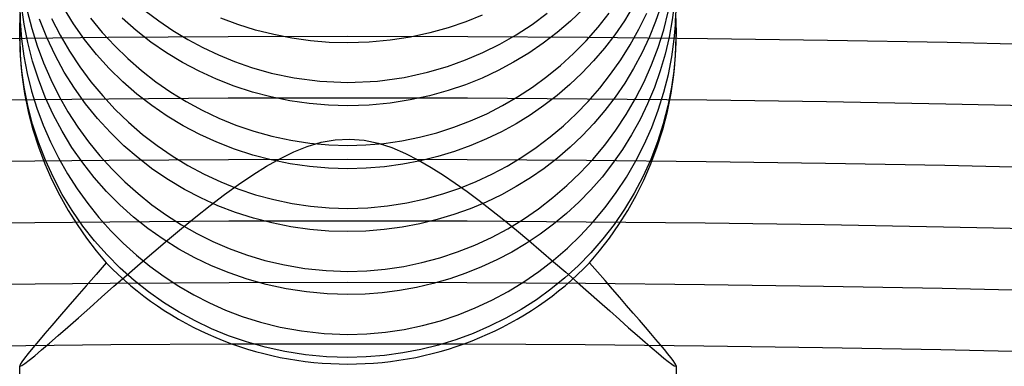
# Model space of a CAD drawing. Header units: millimetres. Extents: x -232 to 232, y -232 to 232.
# Tile 62 of 75: x -2 to 4, y 178.49 to 180.6. Entities that reach past the tile are written whole.
import ezdxf

# ---------------------------------------------------------------- set-up
doc = ezdxf.new("R2010")
doc.units = ezdxf.units.MM
doc.layers.add('HIDDEN', color=7, linetype='Continuous')
doc.layers.add('THICK', color=7, linetype='Continuous')

msp = doc.modelspace()

# ---------------------------------------------------------------- linework, layer by layer
at = {"layer": 'HIDDEN'}
for p, q in [((-2, 180.6954), (-1.9973, 180.5922)), ((-1.9724, 180.5766), (-1.988, 180.6897)), ((-1.9537, 180.6572), (-1.927, 180.5502)), ((-1.6715, 180.5773), (-1.7331, 180.6766)), ((-1.2367, 180.6601), (-1.1529, 180.5965)), ((1.4348, 180.6697), (1.3569, 180.595)), ((1.7387, 180.6863), (1.6845, 180.5972)), ((1.908, 180.6905), (1.874, 180.5914)), ((1.9247, 180.5422), (1.9524, 180.651)), ((1.9897, 180.7058), (1.9764, 180.6014)), ((1.9972, 180.5913), (2, 180.6953)), ((-2, 180.5286), (-1.9969, 180.6413)), ((-1.997, 180.6092), (-2, 180.4995)), ((-1.9973, 180.5922), (-1.9888, 180.4872)), ((-1.835, 180.4945), (-1.8792, 180.6054)), ((-1.806, 180.6112), (-1.7541, 180.5096)), ((-1.5687, 180.6119), (-1.4971, 180.5254)), ((-1.2902, 180.5372), (-1.3763, 180.6129)), ((-1.1529, 180.5965), (-1.066, 180.5372)), ((-0.67, 180.5737), (-0.7749, 180.6131)), ((0.7182, 180.5909), (0.6116, 180.5545)), ((0.819, 180.6317), (0.7182, 180.5909)), ((1.1217, 180.5744), (1.2144, 180.6425)), ((1.3569, 180.595), (1.2752, 180.5249)), ((1.5241, 180.5569), (1.5923, 180.6425)), ((1.6845, 180.5972), (1.626, 180.5116)), ((1.7728, 180.5446), (1.8206, 180.6426)), ((1.874, 180.5914), (1.8348, 180.494)), ((1.9764, 180.6014), (1.9575, 180.4968)), ((1.9886, 180.4851), (1.9972, 180.5913)), ((2, 180.4994), (1.9969, 180.6108)), ((1.9971, 180.6383), (2, 180.5278)), ((-1.9502, 180.4632), (-1.9724, 180.5766)), ((-1.927, 180.5502), (-1.8942, 180.4442)), ((-1.6043, 180.4822), (-1.6715, 180.5773)), ((-1.1999, 180.4668), (-1.2902, 180.5372)), ((-1.066, 180.5372), (-0.9763, 180.4827)), ((-0.5624, 180.5399), (-0.67, 180.5737)), ((-0.4524, 180.512), (-0.5624, 180.5399)), ((0.6116, 180.5545), (0.4992, 180.5231)), ((1.0253, 180.5117), (1.1217, 180.5744)), ((1.4516, 180.4751), (1.5241, 180.5569)), ((1.7202, 180.4497), (1.7728, 180.5446)), ((1.8906, 180.4339), (1.9247, 180.5422)), ((-1.9971, 180.4181), (-2, 180.5286)), ((-2, 180.5), (-2, 180.5277)), ((-2, 180.4995), (-1.9966, 180.3832)), ((-1.9888, 180.4872), (-1.9744, 180.381)), ((-1.7845, 180.3872), (-1.835, 180.4945)), ((-1.7541, 180.5096), (-1.6969, 180.4112)), ((-1.5316, 180.3915), (-1.6043, 180.4822)), ((-1.4971, 180.5254), (-1.4212, 180.4433)), ((-0.9763, 180.4827), (-0.8838, 180.4329)), ((-0.341, 180.4901), (-0.4524, 180.512)), ((-0.2284, 180.4745), (-0.341, 180.4901)), ((-0.1147, 180.465), (-0.2284, 180.4745)), ((0.2583, 180.4781), (0.1303, 180.4661)), ((0.3814, 180.4974), (0.2583, 180.4781)), ((0.4992, 180.5231), (0.3814, 180.4974)), ((0.9254, 180.4545), (1.0253, 180.5117)), ((1.2752, 180.5249), (1.1899, 180.4595)), ((1.3752, 180.3976), (1.4516, 180.4751)), ((1.626, 180.5116), (1.5633, 180.4296)), ((1.8348, 180.494), (1.7903, 180.3987)), ((1.9575, 180.4968), (1.9329, 180.3928)), ((1.9738, 180.3772), (1.9886, 180.4851)), ((1.9966, 180.3828), (2, 180.4994)), ((2, 180.5278), (1.997, 180.4167)), ((2, 180.5), (2, 180.5277)), ((-1.988, 180.3058), (-1.9971, 180.4181)), ((-1.9214, 180.3508), (-1.9502, 180.4632)), ((-1.8942, 180.4442), (-1.8555, 180.3402)), ((-1.6969, 180.4112), (-1.6343, 180.3163)), ((-1.4212, 180.4433), (-1.3412, 180.3657)), ((-1.1058, 180.4019), (-1.1999, 180.4668)), ((-0.8838, 180.4329), (-0.7887, 180.3879)), ((0, 180.4619), (-0.1147, 180.465)), ((0.1303, 180.4661), (0, 180.4619)), ((0.8223, 180.4031), (0.9254, 180.4545)), ((1.1899, 180.4595), (1.1014, 180.399)), ((1.5633, 180.4296), (1.4967, 180.3515)), ((1.6628, 180.3582), (1.7202, 180.4497)), ((1.8504, 180.3276), (1.8906, 180.4339)), ((1.997, 180.4167), (1.9878, 180.3044)), ((-1.9966, 180.3832), (-1.9865, 180.2675)), ((-1.9744, 180.381), (-1.954, 180.2745)), ((-1.8859, 180.2401), (-1.9214, 180.3508)), ((-1.728, 180.2839), (-1.7845, 180.3872)), ((-1.4541, 180.3057), (-1.5316, 180.3915)), ((-1.3412, 180.3657), (-1.2575, 180.2928)), ((-1.0079, 180.3424), (-1.1058, 180.4019)), ((-0.7887, 180.3879), (-0.6913, 180.348)), ((0.6071, 180.3183), (0.7161, 180.3576)), ((0.7161, 180.3576), (0.8223, 180.4031)), ((1.1014, 180.399), (1.0098, 180.3435)), ((1.295, 180.3245), (1.3752, 180.3976)), ((1.4967, 180.3515), (1.4263, 180.2772)), ((1.601, 180.2701), (1.6628, 180.3582)), ((1.7903, 180.3987), (1.7408, 180.3061)), ((1.9329, 180.3928), (1.9029, 180.2903)), ((1.9528, 180.2688), (1.9738, 180.3772)), ((1.9865, 180.2675), (1.9966, 180.3828)), ((-1.9724, 180.1926), (-1.988, 180.3058)), ((-1.8555, 180.3402), (-1.8112, 180.2383)), ((-1.6343, 180.3163), (-1.5666, 180.2251)), ((-1.3721, 180.2251), (-1.4541, 180.3057)), ((-1.2575, 180.2928), (-1.1701, 180.2248)), ((-0.9063, 180.2885), (-1.0079, 180.3424)), ((-0.6913, 180.348), (-0.5882, 180.3122)), ((-0.5882, 180.3122), (-0.4672, 180.278)), ((0.4855, 180.2826), (0.6071, 180.3183)), ((0.9152, 180.2929), (0.8179, 180.2474)), ((1.0098, 180.3435), (0.9152, 180.2929)), ((1.2113, 180.256), (1.295, 180.3245)), ((1.7408, 180.3061), (1.6868, 180.2168)), ((1.8044, 180.2238), (1.8504, 180.3276)), ((1.9029, 180.2903), (1.8673, 180.1895)), ((1.9878, 180.3044), (1.9723, 180.1915)), ((-1.9865, 180.2675), (-1.9701, 180.1539)), ((-1.954, 180.2745), (-1.9275, 180.1681)), ((-1.8439, 180.1314), (-1.8859, 180.2401)), ((-1.8112, 180.2383), (-1.7613, 180.1387)), ((-1.6658, 180.1848), (-1.728, 180.2839)), ((-0.8014, 180.2403), (-0.9063, 180.2885)), ((-0.6934, 180.1981), (-0.8014, 180.2403)), ((-0.4672, 180.278), (-0.328, 180.2488)), ((-0.328, 180.2488), (-0.1719, 180.2285)), ((0.1808, 180.2292), (0.343, 180.2514)), ((0.343, 180.2514), (0.4855, 180.2826)), ((0.8179, 180.2474), (0.717, 180.2067)), ((1.1243, 180.1921), (1.2113, 180.256)), ((1.4263, 180.2772), (1.3524, 180.207)), ((1.5349, 180.1857), (1.601, 180.2701)), ((1.9253, 180.1603), (1.9528, 180.2688)), ((1.9701, 180.1541), (1.9865, 180.2675)), ((-1.9502, 180.0791), (-1.9724, 180.1926)), ((-1.5981, 180.0901), (-1.6658, 180.1848)), ((-1.5666, 180.2251), (-1.4942, 180.138)), ((-1.2858, 180.1497), (-1.3721, 180.2251)), ((-1.1701, 180.2248), (-1.0795, 180.1618)), ((-0.5824, 180.1619), (-0.6934, 180.1981)), ((-0.1719, 180.2285), (0, 180.2209)), ((0, 180.2209), (0.1808, 180.2292)), ((0.6102, 180.1704), (0.4979, 180.139)), ((0.717, 180.2067), (0.6102, 180.1704)), ((1.0343, 180.133), (1.1243, 180.1921)), ((1.3524, 180.207), (1.2751, 180.141)), ((1.4646, 180.105), (1.5349, 180.1857)), ((1.6868, 180.2168), (1.6284, 180.131)), ((1.7526, 180.1227), (1.8044, 180.2238)), ((1.8673, 180.1895), (1.8262, 180.0906)), ((1.9723, 180.1915), (1.9501, 180.0787)), ((-1.9701, 180.1539), (-1.9476, 180.0425)), ((-1.9275, 180.1681), (-1.895, 180.0627)), ((-1.7955, 180.0252), (-1.8439, 180.1314)), ((-1.7613, 180.1387), (-1.7059, 180.0419)), ((-1.4942, 180.138), (-1.4174, 180.0553)), ((-1.1954, 180.0797), (-1.2858, 180.1497)), ((-1.0795, 180.1618), (-0.9856, 180.1038)), ((-0.4687, 180.132), (-0.5824, 180.1619)), ((-0.3533, 180.1085), (-0.4687, 180.132)), ((0.3802, 180.1134), (0.2573, 180.0943)), ((0.4979, 180.139), (0.3802, 180.1134)), ((0.9413, 180.0789), (1.0343, 180.133)), ((1.2751, 180.141), (1.1947, 180.0792)), ((1.6284, 180.131), (1.5657, 180.0487)), ((1.6952, 180.0245), (1.7526, 180.1227)), ((1.8914, 180.0523), (1.9253, 180.1603)), ((1.9476, 180.0426), (1.9701, 180.1541)), ((-1.9212, 179.9664), (-1.9502, 180.0791)), ((-1.895, 180.0627), (-1.8568, 179.9594)), ((-1.5251, 179.9999), (-1.5981, 180.0901)), ((-1.4174, 180.0553), (-1.3365, 179.9772)), ((-1.1013, 180.0151), (-1.1954, 180.0797)), ((-0.9856, 180.1038), (-0.888, 180.0508)), ((-0.888, 180.0508), (-0.7868, 180.0028)), ((-0.2367, 180.0917), (-0.3533, 180.1085)), ((-0.1189, 180.0816), (-0.2367, 180.0917)), ((0, 180.0782), (-0.1189, 180.0816)), ((0.1296, 180.0823), (0, 180.0782)), ((0.2573, 180.0943), (0.1296, 180.0823)), ((0.8455, 180.0298), (0.9413, 180.0789)), ((1.1947, 180.0792), (1.1114, 180.0217)), ((1.3905, 180.0284), (1.4646, 180.105)), ((1.8262, 180.0906), (1.7799, 179.9943)), ((1.8516, 179.9464), (1.8914, 180.0523)), ((1.9501, 180.0787), (1.9215, 179.9673)), ((-1.9476, 180.0425), (-1.9194, 179.9336)), ((-1.7412, 179.9228), (-1.7955, 180.0252)), ((-1.7059, 180.0419), (-1.6455, 179.9483)), ((-1.4472, 179.9146), (-1.5251, 179.9999)), ((-1.0037, 179.9562), (-1.1013, 180.0151)), ((-0.7868, 180.0028), (-0.682, 179.9602)), ((0.7469, 179.9858), (0.8455, 180.0298)), ((1.1114, 180.0217), (1.0253, 179.9686)), ((1.3128, 179.9559), (1.3905, 180.0284)), ((1.5657, 180.0487), (1.4989, 179.9701)), ((1.6324, 179.9295), (1.6952, 180.0245)), ((1.7799, 179.9943), (1.7287, 179.9012)), ((1.9193, 179.9334), (1.9476, 180.0426)), ((-1.8857, 179.8555), (-1.9212, 179.9664)), ((-1.9194, 179.9336), (-1.8856, 179.8275)), ((-1.8568, 179.9594), (-1.8131, 179.8582)), ((-1.6455, 179.9483), (-1.5804, 179.8587)), ((-1.3365, 179.9772), (-1.2517, 179.9039)), ((-0.9026, 179.9029), (-1.0037, 179.9562)), ((-0.682, 179.9602), (-0.5739, 179.9234)), ((0.542, 179.9138), (0.6457, 179.9471)), ((0.6457, 179.9471), (0.7469, 179.9858)), ((1.0253, 179.9686), (0.9366, 179.92)), ((1.2316, 179.8877), (1.3128, 179.9559)), ((1.4989, 179.9701), (1.4283, 179.8954)), ((1.8058, 179.8427), (1.8516, 179.9464)), ((1.8854, 179.827), (1.9193, 179.9334)), ((1.9215, 179.9673), (1.8865, 179.8577)), ((-1.6814, 179.8245), (-1.7412, 179.9228)), ((-1.3649, 179.8345), (-1.4472, 179.9146)), ((-1.2517, 179.9039), (-1.1632, 179.8355)), ((-0.7982, 179.8552), (-0.9026, 179.9029)), ((-0.5739, 179.9234), (-0.4628, 179.8926)), ((-0.4628, 179.8926), (-0.3486, 179.8682)), ((-0.1639, 179.8553), (-0.0771, 179.871)), ((-0.0771, 179.871), (0.0106, 179.8754)), ((0.0106, 179.8754), (0.0985, 179.8681)), ((0.3281, 179.8645), (0.4361, 179.8863)), ((0.4361, 179.8863), (0.542, 179.9138)), ((0.8446, 179.8755), (0.7491, 179.8353)), ((0.9366, 179.92), (0.8446, 179.8755)), ((1.1473, 179.824), (1.2316, 179.8877)), ((1.4283, 179.8954), (1.3541, 179.8248)), ((1.5645, 179.8382), (1.6324, 179.9295)), ((1.7287, 179.9012), (1.673, 179.8117)), ((-1.8436, 179.7467), (-1.8857, 179.8555)), ((-1.8856, 179.8275), (-1.8467, 179.7245)), ((-1.8131, 179.8582), (-1.7639, 179.7596)), ((-1.6162, 179.7303), (-1.6814, 179.8245)), ((-1.5804, 179.8587), (-1.511, 179.7732)), ((-1.2783, 179.7598), (-1.3649, 179.8345)), ((-1.1632, 179.8355), (-1.0712, 179.7722)), ((-0.6906, 179.8134), (-0.7982, 179.8552)), ((-0.5801, 179.7775), (-0.6906, 179.8134)), ((-0.3486, 179.8682), (-0.2325, 179.8505)), ((-0.3294, 179.7975), (-0.248, 179.8302)), ((-0.248, 179.8302), (-0.1639, 179.8553)), ((-0.2325, 179.8505), (-0.1163, 179.8399)), ((-0.1163, 179.8399), (0, 179.8365)), ((0, 179.8365), (0.1094, 179.8395)), ((0.0985, 179.8681), (0.1843, 179.8501)), ((0.1094, 179.8395), (0.2188, 179.8489)), ((0.1843, 179.8501), (0.2681, 179.8229)), ((0.2188, 179.8489), (0.3281, 179.8645)), ((0.2681, 179.8229), (0.3503, 179.788)), ((0.7491, 179.8353), (0.6502, 179.7994)), ((1.0599, 179.7649), (1.1473, 179.824)), ((1.3541, 179.8248), (1.2766, 179.7583)), ((1.492, 179.7513), (1.5645, 179.8382)), ((1.673, 179.8117), (1.6128, 179.7257)), ((1.7542, 179.7416), (1.8058, 179.8427)), ((1.8865, 179.8577), (1.8451, 179.7502)), ((1.8466, 179.7242), (1.8854, 179.827)), ((-1.7639, 179.7596), (-1.7095, 179.6637)), ((-1.511, 179.7732), (-1.4374, 179.6918)), ((-1.1879, 179.6904), (-1.2783, 179.7598)), ((-1.0712, 179.7722), (-0.9757, 179.7139)), ((-0.4669, 179.7479), (-0.5801, 179.7775)), ((-0.4953, 179.7103), (-0.4116, 179.7574)), ((-0.4116, 179.7574), (-0.3294, 179.7975)), ((0.3503, 179.788), (0.4305, 179.7473)), ((0.5479, 179.7684), (0.4425, 179.7423)), ((0.6502, 179.7994), (0.5479, 179.7684)), ((0.9697, 179.7105), (1.0599, 179.7649)), ((1.2766, 179.7583), (1.1958, 179.6961)), ((1.4152, 179.6688), (1.492, 179.7513)), ((1.8451, 179.7502), (1.7975, 179.6454)), ((-1.8467, 179.7245), (-1.8034, 179.6254)), ((-1.795, 179.6402), (-1.8436, 179.7467)), ((-1.5458, 179.6405), (-1.6162, 179.7303)), ((-1.4374, 179.6918), (-1.3599, 179.6148)), ((-1.0938, 179.6265), (-1.1879, 179.6904)), ((-0.9757, 179.7139), (-0.8768, 179.6609)), ((-0.5802, 179.6571), (-0.4953, 179.7103)), ((-0.3513, 179.7245), (-0.4669, 179.7479)), ((-0.2346, 179.7078), (-0.3513, 179.7245)), ((-0.1175, 179.6978), (-0.2346, 179.7078)), ((0, 179.6944), (-0.1175, 179.6978)), ((0.1114, 179.6975), (0, 179.6944)), ((0.223, 179.7066), (0.1114, 179.6975)), ((0.3341, 179.7216), (0.223, 179.7066)), ((0.4425, 179.7423), (0.3341, 179.7216)), ((0.4305, 179.7473), (0.5081, 179.7025)), ((0.5081, 179.7025), (0.5825, 179.6553)), ((0.8769, 179.6609), (0.9697, 179.7105)), ((1.1958, 179.6961), (1.1119, 179.6382)), ((1.6128, 179.7257), (1.5483, 179.6435)), ((1.697, 179.6433), (1.7542, 179.7416)), ((1.8033, 179.6253), (1.8466, 179.7242)), ((-1.7404, 179.5374), (-1.795, 179.6402)), ((-1.7095, 179.6637), (-1.6499, 179.5708)), ((-1.4705, 179.5551), (-1.5458, 179.6405)), ((-0.8768, 179.6609), (-0.7749, 179.6133)), ((-0.666, 179.5987), (-0.5802, 179.6571)), ((0.5825, 179.6553), (0.654, 179.6068)), ((0.7818, 179.6163), (0.8769, 179.6609)), ((1.1119, 179.6382), (1.0252, 179.5848)), ((1.3342, 179.5909), (1.4152, 179.6688)), ((1.5483, 179.6435), (1.4799, 179.5652)), ((1.6343, 179.5481), (1.697, 179.6433)), ((1.7975, 179.6454), (1.7443, 179.5444)), ((-1.8034, 179.6254), (-1.7559, 179.5305)), ((-1.6499, 179.5708), (-1.5858, 179.4817)), ((-1.3599, 179.6148), (-1.2787, 179.5422)), ((-0.9963, 179.5683), (-1.0938, 179.6265)), ((-0.7749, 179.6133), (-0.67, 179.5715)), ((-0.7526, 179.536), (-0.666, 179.5987)), ((-0.67, 179.5715), (-0.5625, 179.5356)), ((0.5791, 179.5407), (0.6828, 179.5762)), ((0.654, 179.6068), (0.7265, 179.5549)), ((0.6828, 179.5762), (0.7818, 179.6163)), ((1.0252, 179.5848), (0.9355, 179.5357)), ((1.2494, 179.5178), (1.3342, 179.5909)), ((1.756, 179.5305), (1.8033, 179.6253)), ((-1.7559, 179.5305), (-1.7048, 179.4396)), ((-1.6801, 179.4386), (-1.7404, 179.5374)), ((-1.3906, 179.4747), (-1.4705, 179.5551)), ((-1.2787, 179.5422), (-1.194, 179.4742)), ((-0.8956, 179.5157), (-0.9963, 179.5683)), ((-0.7917, 179.4687), (-0.8956, 179.5157)), ((-0.8395, 179.4698), (-0.7526, 179.536)), ((-0.5625, 179.5356), (-0.4524, 179.5058)), ((0.358, 179.4856), (0.4707, 179.5103)), ((0.4707, 179.5103), (0.5791, 179.5407)), ((0.7265, 179.5549), (0.8003, 179.4997)), ((0.9355, 179.5357), (0.8424, 179.4907)), ((1.1609, 179.4496), (1.2494, 179.5178)), ((1.4799, 179.5652), (1.4077, 179.4911)), ((1.5667, 179.4569), (1.6343, 179.5481)), ((1.7443, 179.5444), (1.6858, 179.4473)), ((1.7048, 179.4397), (1.756, 179.5305)), ((-1.5858, 179.4817), (-1.5175, 179.3966)), ((-1.3064, 179.3992), (-1.3906, 179.4747)), ((-1.194, 179.4742), (-1.106, 179.411)), ((-0.9265, 179.4009), (-0.8395, 179.4698)), ((-0.6848, 179.4276), (-0.7917, 179.4687)), ((-0.4524, 179.5058), (-0.3406, 179.4824)), ((-0.3406, 179.4824), (-0.228, 179.4656)), ((-0.228, 179.4656), (-0.1144, 179.4554)), ((-0.1144, 179.4554), (0, 179.4522)), ((0, 179.4522), (0.1204, 179.4559)), ((0.1204, 179.4559), (0.241, 179.4673)), ((0.241, 179.4673), (0.358, 179.4856)), ((0.7459, 179.4502), (0.6463, 179.4144)), ((0.8424, 179.4907), (0.7459, 179.4502)), ((0.8003, 179.4997), (0.8752, 179.4418)), ((1.4077, 179.4911), (1.3321, 179.4213)), ((1.4945, 179.37), (1.5667, 179.4569)), ((-1.7048, 179.4396), (-1.6503, 179.353)), ((-1.6145, 179.3441), (-1.6801, 179.4386)), ((-1.5175, 179.3966), (-1.4451, 179.3158)), ((-1.2183, 179.3289), (-1.3064, 179.3992)), ((-1.106, 179.411), (-1.0149, 179.3526)), ((-1.0132, 179.3304), (-0.9265, 179.4009)), ((-0.5751, 179.3923), (-0.6848, 179.4276)), ((-0.4629, 179.3632), (-0.5751, 179.3923)), ((0.6463, 179.4144), (0.5437, 179.3835)), ((0.8752, 179.4418), (0.9507, 179.3815)), ((1.069, 179.3865), (1.1609, 179.4496)), ((1.3321, 179.4213), (1.2531, 179.3557)), ((1.6858, 179.4473), (1.622, 179.3544)), ((1.6504, 179.3531), (1.7048, 179.4397)), ((-1.6503, 179.353), (-1.593, 179.2706)), ((-1.5437, 179.2541), (-1.6145, 179.3441)), ((-1.099, 179.259), (-1.0132, 179.3304)), ((-1.0149, 179.3526), (-0.9208, 179.2993)), ((-0.3483, 179.3403), (-0.4629, 179.3632)), ((-0.2322, 179.3239), (-0.3483, 179.3403)), ((0.3301, 179.3373), (0.2201, 179.3225)), ((0.4382, 179.3577), (0.3301, 179.3373)), ((0.5437, 179.3835), (0.4382, 179.3577)), ((0.9507, 179.3815), (1.0266, 179.3194)), ((0.9735, 179.3284), (1.069, 179.3865)), ((1.2531, 179.3557), (1.1711, 179.2946)), ((1.4179, 179.2874), (1.4945, 179.37)), ((1.622, 179.3544), (1.5534, 179.2658)), ((1.593, 179.2707), (1.6504, 179.3531)), ((-1.593, 179.2706), (-1.5334, 179.193)), ((-1.4451, 179.3158), (-1.369, 179.2392)), ((-1.1263, 179.2639), (-1.2183, 179.3289)), ((-0.9208, 179.2993), (-0.824, 179.2511)), ((-0.1161, 179.314), (-0.2322, 179.3239)), ((0, 179.3107), (-0.1161, 179.314)), ((0.1101, 179.3137), (0, 179.3107)), ((0.2201, 179.3225), (0.1101, 179.3137)), ((0.773, 179.2283), (0.8748, 179.2756)), ((0.8748, 179.2756), (0.9735, 179.3284)), ((1.0266, 179.3194), (1.1025, 179.256)), ((1.1711, 179.2946), (1.0861, 179.2379)), ((1.3371, 179.2094), (1.4179, 179.2874)), ((1.5334, 179.1931), (1.593, 179.2707)), ((-1.468, 179.1686), (-1.5437, 179.2541)), ((-1.369, 179.2392), (-1.2892, 179.167)), ((-1.1836, 179.1873), (-1.099, 179.259)), ((-1.0309, 179.2043), (-1.1263, 179.2639)), ((-0.824, 179.2511), (-0.7241, 179.2079)), ((0.6684, 179.1866), (0.773, 179.2283)), ((1.0861, 179.2379), (0.9984, 179.1856)), ((1.1025, 179.256), (1.1783, 179.1917)), ((1.5534, 179.2658), (1.4803, 179.1818)), ((-1.5334, 179.193), (-1.4722, 179.1203)), ((-1.3877, 179.088), (-1.468, 179.1686)), ((-1.2892, 179.167), (-1.2061, 179.0993)), ((-1.2664, 179.1161), (-1.1836, 179.1873)), ((-0.9322, 179.1502), (-1.0309, 179.2043)), ((-0.7241, 179.2079), (-0.618, 179.169)), ((-0.618, 179.169), (-0.5056, 179.135)), ((0.4514, 179.1212), (0.5611, 179.1509)), ((0.5611, 179.1509), (0.6684, 179.1866)), ((0.9984, 179.1856), (0.9077, 179.1379)), ((1.1783, 179.1917), (1.2535, 179.1271)), ((1.2524, 179.1361), (1.3371, 179.2094)), ((1.4803, 179.1818), (1.4029, 179.1026)), ((1.4722, 179.1203), (1.5334, 179.1931)), ((-1.4722, 179.1202), (-1.5342, 179.0485)), ((-1.3472, 179.0458), (-1.2664, 179.1161)), ((-1.2061, 179.0993), (-1.1197, 179.0362)), ((-0.8303, 179.1016), (-0.9322, 179.1502)), ((-0.724, 179.0581), (-0.8303, 179.1016)), ((-0.5056, 179.135), (-0.387, 179.107)), ((-0.387, 179.107), (-0.2627, 179.0858)), ((0.2279, 179.0812), (0.3402, 179.0979)), ((0.3402, 179.0979), (0.4514, 179.1212)), ((0.8144, 179.0947), (0.7186, 179.0561)), ((0.9077, 179.1379), (0.8144, 179.0947)), ((1.1641, 179.0677), (1.2524, 179.1361)), ((1.2535, 179.1271), (1.3269, 179.0634)), ((1.4029, 179.1026), (1.3217, 179.0284)), ((1.5199, 179.0652), (1.4722, 179.1202)), ((-1.5342, 179.0485), (-1.5941, 178.9796)), ((-1.4256, 178.9769), (-1.3472, 179.0458)), ((-1.3033, 179.0128), (-1.3877, 179.088)), ((-1.1197, 179.0362), (-1.0303, 178.9778)), ((-0.6129, 179.02), (-0.724, 179.0581)), ((-0.2627, 179.0858), (-0.1328, 179.0724)), ((-0.1328, 179.0724), (0, 179.0678)), ((0, 179.0678), (0.1145, 179.0712)), ((0.1145, 179.0712), (0.2279, 179.0812)), ((0.7186, 179.0561), (0.6205, 179.0224)), ((1.072, 179.0042), (1.1641, 179.0677)), ((1.3269, 179.0634), (1.398, 179.0011)), ((1.5666, 179.0114), (1.5199, 179.0652)), ((-1.5941, 178.9796), (-1.6513, 178.9139)), ((-1.5011, 178.9101), (-1.4256, 178.9769)), ((-1.2153, 178.9428), (-1.3033, 179.0128)), ((-1.0303, 178.9778), (-0.9379, 178.9243)), ((-0.4972, 178.9877), (-0.6129, 179.02)), ((-0.377, 178.9617), (-0.4972, 178.9877)), ((0.5201, 178.9935), (0.4178, 178.9697)), ((0.6205, 179.0224), (0.5201, 178.9935)), ((0.9765, 178.9458), (1.072, 179.0042)), ((1.3217, 179.0284), (1.2367, 178.9591)), ((1.398, 179.0011), (1.4666, 178.9408)), ((1.6122, 178.959), (1.5666, 179.0114)), ((-1.6513, 178.9139), (-1.7057, 178.8516)), ((-1.1237, 178.8784), (-1.2153, 178.9428)), ((-0.9379, 178.9243), (-0.8429, 178.8757)), ((-0.2527, 178.9426), (-0.377, 178.9617)), ((-0.1262, 178.931), (-0.2527, 178.9426)), ((0, 178.927), (-0.1262, 178.931)), ((0.1049, 178.9297), (0, 178.927)), ((0.2096, 178.9377), (0.1049, 178.9297)), ((0.3139, 178.951), (0.2096, 178.9377)), ((0.4178, 178.9697), (0.3139, 178.951)), ((0.8777, 178.8927), (0.9765, 178.9458)), ((1.2367, 178.9591), (1.1483, 178.8949)), ((1.4666, 178.9408), (1.5324, 178.8826)), ((1.6562, 178.9084), (1.6122, 178.959)), ((-1.7057, 178.8516), (-1.7567, 178.7929)), ((-1.5735, 178.846), (-1.5011, 178.9101)), ((-1.029, 178.8194), (-1.1237, 178.8784)), ((-0.8429, 178.8757), (-0.7453, 178.8323)), ((0.7758, 178.8452), (0.8777, 178.8927)), ((1.1483, 178.8949), (1.0565, 178.8358)), ((1.5324, 178.8826), (1.5951, 178.8269)), ((1.6985, 178.8598), (1.6562, 178.9084)), ((1.7388, 178.8135), (1.6985, 178.8598)), ((-1.7567, 178.7929), (-1.804, 178.7383)), ((-1.6419, 178.7853), (-1.5735, 178.846)), ((-0.9313, 178.7659), (-1.029, 178.8194)), ((-0.7453, 178.8323), (-0.644, 178.7936)), ((-0.644, 178.7936), (-0.5333, 178.7584)), ((0.5636, 178.7673), (0.671, 178.8033)), ((0.671, 178.8033), (0.7758, 178.8452)), ((1.0565, 178.8358), (0.9615, 178.7817)), ((1.5951, 178.8269), (1.6546, 178.7741)), ((1.777, 178.7695), (1.7388, 178.8135)), ((-1.804, 178.7383), (-1.8471, 178.6881)), ((-1.7059, 178.7287), (-1.6419, 178.7853)), ((-0.8309, 178.7181), (-0.9313, 178.7659)), ((-0.5333, 178.7584), (-0.4129, 178.7281)), ((0.3426, 178.714), (0.4539, 178.7375)), ((0.4539, 178.7375), (0.5636, 178.7673)), ((0.8634, 178.7328), (0.7624, 178.6892)), ((0.9615, 178.7817), (0.8634, 178.7328)), ((1.6546, 178.7741), (1.7105, 178.7246)), ((1.8129, 178.728), (1.777, 178.7695)), ((-1.8471, 178.6881), (-1.8857, 178.6427)), ((-1.8185, 178.6297), (-1.7649, 178.6766)), ((-1.7649, 178.6766), (-1.7059, 178.7287)), ((-0.7274, 178.6757), (-0.8309, 178.7181)), ((-0.6185, 178.638), (-0.7274, 178.6757)), ((-0.4129, 178.7281), (-0.2835, 178.7044)), ((-0.2835, 178.7044), (-0.1455, 178.689)), ((-0.1455, 178.689), (0, 178.6835)), ((0, 178.6835), (0.1156, 178.6869)), ((0.1156, 178.6869), (0.2298, 178.6971)), ((0.2298, 178.6971), (0.3426, 178.714)), ((0.7624, 178.6892), (0.6586, 178.6511)), ((1.7105, 178.7246), (1.7625, 178.6787)), ((1.7625, 178.6787), (1.8103, 178.6369)), ((1.8462, 178.6891), (1.8129, 178.728)), ((1.8769, 178.6532), (1.8462, 178.6891)), ((-1.8857, 178.6427), (-1.9193, 178.6025)), ((-1.8663, 178.5885), (-1.8185, 178.6297)), ((-0.5041, 178.6057), (-0.6185, 178.638)), ((0.5524, 178.6185), (0.4439, 178.5915)), ((0.6586, 178.6511), (0.5524, 178.6185)), ((1.8103, 178.6369), (1.8534, 178.5995)), ((1.9046, 178.6202), (1.8769, 178.6532)), ((1.9291, 178.5907), (1.9046, 178.6202)), ((-1.9477, 178.5678), (-1.9703, 178.5389)), ((-1.9193, 178.6025), (-1.9477, 178.5678)), ((-1.9415, 178.5259), (-1.9074, 178.5537)), ((-1.9074, 178.5537), (-1.8663, 178.5885)), ((-0.3843, 178.5793), (-0.5041, 178.6057)), ((-0.2593, 178.5597), (-0.3843, 178.5793)), ((-0.1298, 178.5475), (-0.2593, 178.5597)), ((0.2232, 178.5554), (0.1119, 178.5464)), ((0.3339, 178.5704), (0.2232, 178.5554)), ((0.4439, 178.5915), (0.3339, 178.5704)), ((1.8534, 178.5995), (1.8916, 178.5669)), ((1.8916, 178.5669), (1.9246, 178.5396)), ((1.9502, 178.5646), (1.9291, 178.5907)), ((1.9678, 178.5422), (1.9502, 178.5646)), ((-1.9967, 178.5005), (-2, 178.4913)), ((-2, 177.8638), (-2, 178.4913)), ((-2, 178.4913), (-1.9999, 178.4905)), ((-1.9999, 178.4905), (-1.9997, 178.4899)), ((-1.9975, 178.4888), (-1.9869, 178.4931)), ((-1.9867, 178.5164), (-1.9967, 178.5005)), ((-1.9869, 178.4931), (-1.9681, 178.5056)), ((-1.9703, 178.5389), (-1.9867, 178.5164)), ((-1.9681, 178.5056), (-1.9415, 178.5259)), ((0, 178.5434), (-0.1298, 178.5475)), ((0.1119, 178.5464), (0, 178.5434)), ((1.9246, 178.5396), (1.952, 178.5177)), ((1.952, 178.5177), (1.9735, 178.5018)), ((1.9817, 178.5235), (1.9678, 178.5422)), ((1.9735, 178.5018), (1.9887, 178.4921)), ((1.9918, 178.5087), (1.9817, 178.5235)), ((1.9887, 178.4921), (1.9975, 178.4888)), ((1.998, 178.4979), (1.9918, 178.5087)), ((2, 178.4913), (1.998, 178.4979)), ((1.9997, 178.4899), (1.9999, 178.4905)), ((1.9999, 178.4905), (2, 178.4913)), ((2, 178.4913), (2, 177.8638)), ((-1.9997, 178.4899), (-1.9994, 178.4894)), ((-1.9994, 178.4894), (-1.9989, 178.4891)), ((-1.9989, 178.4891), (-1.9983, 178.4889)), ((-1.9983, 178.4889), (-1.9975, 178.4888)), ((1.9975, 178.4888), (1.9983, 178.4889)), ((1.9983, 178.4889), (1.9989, 178.4891)), ((1.9989, 178.4891), (1.9994, 178.4894)), ((1.9994, 178.4894), (1.9997, 178.4899))]:
    msp.add_line(p, q, dxfattribs=at)
for radius, start, end in [(188.625, 90.509226, 179.490775), (188.625, 0.509188, 89.490794), (188.25, 90.508424, 179.491577), (188.25, 0.508385, 89.491596), (187.875, 90.507565, 179.492437), (187.875, 0.507583, 89.492398), (187.5, 90.506762, 179.493239), (187.5, 0.506724, 89.493257), (187.125, 90.505903, 179.494098), (187.125, 0.505864, 89.494117), (186.75, 90.504986, 179.495015), (186.75, 0.505005, 89.495034), (186.375, 90.50407, 179.495932), (186.375, 0.504088, 89.49595), (185.625, 90.502121, 179.497822), (185.625, 0.50214, 89.497841), (185.25, 90.501147, 179.498854), (185.25, 0.501166, 89.498872), (184.875, 90.500116, 179.499885), (184.875, 0.500135, 89.499904), (184.5, 90.499085, 179.500916), (184.5, 0.499046, 89.500935), (184.125, 90.497996, 179.502005), (184.125, 0.497958, 89.502024), (183.75, 90.49685, 179.503151), (183.75, 0.496869, 89.50317), (183.375, 90.495704, 179.504297), (183.375, 0.495723, 89.504315), (183, 90.494558, 179.505443), (183, 0.49452, 89.505461), (182.625, 90.493298, 179.506703), (182.625, 0.493317, 89.506665), (182.5, 0, 180.00002), (182.25, 90.492095, 179.507906), (182.25, 0.492056, 89.507925), (181.875, 90.490834, 179.509167), (181.875, 0.490796, 89.509186)]:
    msp.add_arc((0, 0), radius, start, end, dxfattribs=at)
for start_param, end_param in [(0.743435, 1.570796), (1.570796, 2.398158)]:
    msp.add_ellipse((0, 180.4142), major_axis=(-2, 0), ratio=0.955839, start_param=start_param, end_param=end_param, dxfattribs=at)
at = {"layer": 'THICK'}
for radius, start, end in [(190, 0.603153, 89.396886), (186, 90.184073, 179.815929), (186, 0.184091, 89.815947), (184.625, 0, 180.00002), (184.25, 0, 180.00002), (183.875, 0, 180.00002), (183.5, 0, 180.00002), (183.125, 0, 180.00002), (182.75, 0, 180.00002), (182.375, 0, 180.00002), (182, 0, 180.00002), (181.625, 0, 180.00002), (181.25, 0, 180.00002), (180.875, 0, 180.00002), (180.5, 0, 180.00002), (180.125, 0, 180.00002), (179.75, 0, 180.00002), (179.375, 0, 180.00002), (179, 0, 180.00002), (178.625, 0, 180.00002)]:
    msp.add_arc((0, 0), radius, start, end, dxfattribs=at)

doc.saveas('drawing.dxf')
